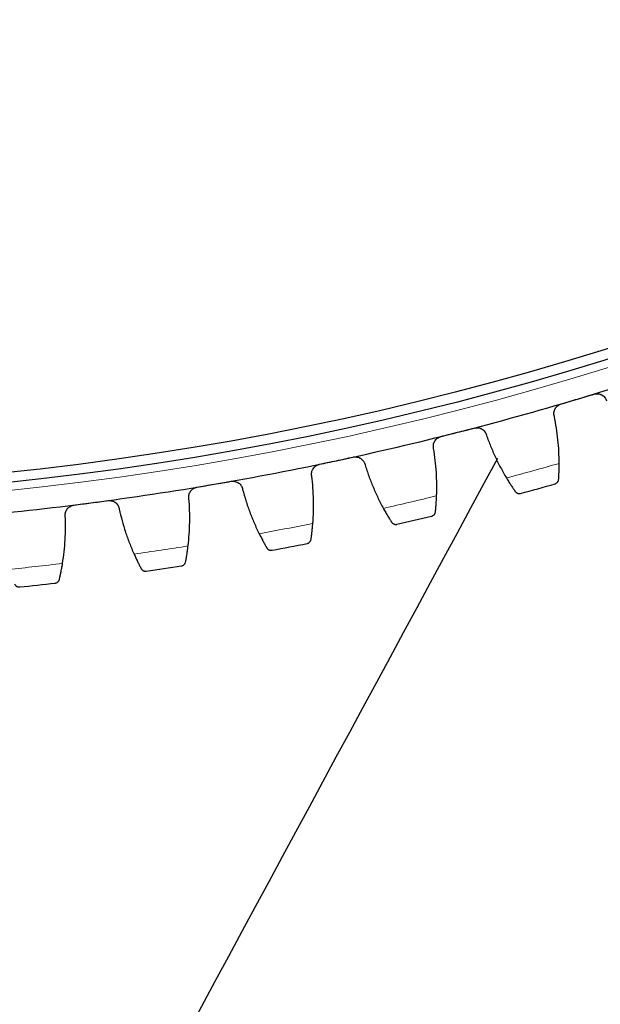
# Model space of a CAD drawing. Header units: inches. Extents: x 0 to 20790, y -12 to 14700.
# Tile 213 of 256: x 10105 to 10221, y 3903 to 4099. Entities that reach past the tile are written whole.
import ezdxf

# ---------------------------------------------------------------- set-up
doc = ezdxf.new("R2010")
doc.units = ezdxf.units.IN
doc.layers.add('1', color=7, linetype='Continuous', true_color=0xffffff)
doc.layers.add('254', color=7, linetype='Continuous', true_color=0xffffff)
doc.styles.add('latin_extended', font='simplex.shx')
doc.dimstyles.get("Standard").update_dxf_attribs({"dimtxt": 0.18, "dimasz": 0.18, "dimexe": 0.18, "dimexo": 0.0625, "dimgap": 0.09, "dimtad": 0, "dimtih": 1, "dimtoh": 1, "dimdec": 4, "dimzin": 0, "dimdsep": 46, "dimtxsty": 'Standard', "dimcen": 0.09, "dimadec": 0, "dimazin": 0, "dimtfac": 1, "dimtdec": 4, "dimtofl": 0, "dimtmove": 0, "dimatfit": 3, "dimfxl": 1, "dimtolj": 1, "dimtzin": 0, "dimarcsym": 0})

# ---------------------------------------------------------------- blocks, each defined once
blk = doc.blocks.new('_U9')
at = {"layer": '254', "color": 3, "linetype": 'Continuous', "lineweight": 13, "transparency": 16777216}
for p, q in [((10531.31, 4061.3), (10531.31, 3080.8)), ((9545.31, 4038.8), (9545.31, 3080.8)), ((9667.81, 3115.8), (10408.81, 3115.8))]:
    blk.add_line(p, q, dxfattribs=at)
at = {"layer": '254', "color": 3, "transparency": 16777216}
for points in [[(9667.81, 3136.21), (9667.81, 3095.38), (9545.31, 3115.8)], [(10408.81, 3095.38), (10408.81, 3136.21), (10531.31, 3115.8)]]:
    blk.add_solid(points, dxfattribs=at)
at = {"layer": 'Defpoints', "color": 0, "transparency": 16777216}
for p in [(10531.31, 4096.3), (9545.31, 4073.8), (10531.31, 3115.8)]:
    blk.add_point(p, dxfattribs=at)
at = {"layer": '254', "color": 2, "lineweight": 13, "transparency": 16777216, "insert": (9883.73, 3299.55), "char_height": 122.5, "attachment_point": 1, "style": 'latin_extended'}
blk.add_mtext('\\A1;986', dxfattribs=at)
blk = doc.blocks.new('_U12')
at = {"layer": '254', "color": 3, "linetype": 'Continuous', "lineweight": 13, "transparency": 16777216}
for p, q in [((10073.31, 4618.8), (12182.34, 4618.8)), ((12147.34, 4496.3), (12147.34, 4077.3)), ((10808.31, 3954.8), (12182.34, 3954.8)), ((12147.34, 3954.8), (12147.34, 2257.3))]:
    blk.add_line(p, q, dxfattribs=at)
at = {"layer": '254', "color": 3, "transparency": 16777216}
for points in [[(12167.76, 4496.3), (12126.92, 4496.3), (12147.34, 4618.8)], [(12126.92, 4077.3), (12167.76, 4077.3), (12147.34, 3954.8)]]:
    blk.add_solid(points, dxfattribs=at)
at = {"layer": 'Defpoints', "color": 0, "transparency": 16777216}
for p in [(10038.31, 4618.8), (10773.31, 3954.8), (12147.34, 3954.8)]:
    blk.add_point(p, dxfattribs=at)
at = {"layer": '254', "color": 2, "lineweight": 13, "transparency": 16777216, "insert": (11963.59, 2318.55), "char_height": 122.5, "attachment_point": 1, "rotation": 90, "style": 'latin_extended'}
blk.add_mtext('\\A1;\\C31;{\\H1.00x;\\Fsimplex.shx;Installed ~\\Fsimplex.shx;}\\C2; 664 ', dxfattribs=at)

msp = doc.modelspace()

# ---------------------------------------------------------------- linework, layer by layer
at = {"layer": '1', "color": 110, "linetype": 'Continuous', "lineweight": 13}
msp.add_circle((10038.31, 4618.796), 616.6, dxfattribs=at)
at = {"layer": '1', "color": 2, "linetype": 'Continuous', "lineweight": 25}
for radius in [615, 613]:
    msp.add_circle((10038.31, 4618.796), radius, dxfattribs=at)
for radius, start, end in [(621, 286.624204, 288.917197), (621, 284.33121, 286.624204), (621, 282.038217, 284.33121), (621, 279.745223, 282.038217), (636, 285.156782, 285.798632), (621, 277.452229, 279.745223), (621, 275.159236, 277.452229), (636, 282.863788, 283.505639), (636, 280.570794, 281.212645), (636, 278.277801, 278.919651), (636, 275.984807, 276.626658)]:
    msp.add_arc((10038.31, 4618.796), radius, start, end, dxfattribs=at)
at = {"layer": '1', "color": 110, "linetype": 'Continuous', "lineweight": 13}
for start, end in [(284.983346, 285.972068), (282.690353, 283.679074), (280.397359, 281.38608), (278.104366, 279.093087), (275.811372, 276.800093)]:
    msp.add_arc((10038.31, 4618.796), 632.294, start, end, dxfattribs=at)
at = {"layer": '1', "color": 2, "linetype": 'Continuous', "lineweight": 25}
for points, knots in [([(10106.47, 3651.64), (10164.627, 3759.275), (10236.473, 3892.242), (10308.318, 4025.209), (10322.005, 4050.541)], [0, 0, 0, 0, 0.8094854, 1, 1, 1, 1]), ([(10219.267, 4024.736), (10219.331, 4024.756), (10219.46, 4024.787), (10219.655, 4024.815), (10219.787, 4024.82), (10219.887, 4024.82), (10219.92, 4024.819), (10219.986, 4024.815), (10220.019, 4024.812), (10220.183, 4024.795), (10220.311, 4024.768), (10220.467, 4024.719), (10220.498, 4024.709), (10220.545, 4024.692), (10220.56, 4024.686), (10220.59, 4024.674), (10220.666, 4024.642), (10220.798, 4024.579), (10220.908, 4024.511), (10221.016, 4024.439), (10221.067, 4024.4), (10221.218, 4024.275), (10221.308, 4024.183), (10221.429, 4024.035), (10221.467, 4023.983), (10221.521, 4023.903), (10221.538, 4023.876), (10221.571, 4023.82), (10221.587, 4023.792), (10221.663, 4023.65), (10221.712, 4023.532), (10221.75, 4023.409)], [0, 0, 0, 0, 0.0625, 0.125, 0.1875, 0.1875, 0.21875, 0.21875, 0.25, 0.25, 0.375, 0.375, 0.40625, 0.40625, 0.421875, 0.421875, 0.4375, 0.5, 0.5625, 0.5625, 0.625, 0.625, 0.75, 0.75, 0.8125, 0.8125, 0.84375, 0.84375, 0.875, 0.875, 1, 1, 1, 1]), ([(10211.332, 4020.298), (10211.296, 4020.422), (10211.272, 4020.548), (10211.255, 4020.738), (10211.252, 4020.802), (10211.253, 4020.898), (10211.254, 4020.93), (10211.258, 4020.995), (10211.26, 4021.027), (10211.277, 4021.188), (10211.302, 4021.313), (10211.358, 4021.498), (10211.38, 4021.559), (10211.418, 4021.649), (10211.431, 4021.679), (10211.459, 4021.738), (10211.473, 4021.767), (10211.55, 4021.911), (10211.622, 4022.019), (10211.725, 4022.145), (10211.747, 4022.17), (10211.791, 4022.219), (10211.814, 4022.243), (10211.884, 4022.313), (10211.933, 4022.357), (10212.085, 4022.482), (10212.194, 4022.555), (10212.341, 4022.634), (10212.371, 4022.649), (10212.431, 4022.677), (10212.461, 4022.691), (10212.554, 4022.729), (10212.617, 4022.751), (10212.681, 4022.77)], [0, 0, 0, 0, 0.125, 0.125, 0.1875, 0.1875, 0.21875, 0.21875, 0.25, 0.25, 0.375, 0.375, 0.4375, 0.4375, 0.46875, 0.46875, 0.5, 0.5, 0.625, 0.625, 0.65625, 0.65625, 0.6875, 0.6875, 0.75, 0.75, 0.875, 0.875, 0.90625, 0.90625, 0.9375, 0.9375, 1, 1, 1, 1]), ([(10195.354, 4017.972), (10195.419, 4017.989), (10195.549, 4018.015), (10195.745, 4018.035), (10195.877, 4018.035), (10195.976, 4018.031), (10196.01, 4018.028), (10196.076, 4018.022), (10196.109, 4018.018), (10196.271, 4017.994), (10196.398, 4017.962), (10196.552, 4017.907), (10196.583, 4017.895), (10196.629, 4017.876), (10196.644, 4017.87), (10196.674, 4017.856), (10196.748, 4017.822), (10196.878, 4017.753), (10196.985, 4017.681), (10197.089, 4017.605), (10197.139, 4017.564), (10197.285, 4017.433), (10197.371, 4017.338), (10197.487, 4017.184), (10197.522, 4017.131), (10197.573, 4017.049), (10197.589, 4017.021), (10197.62, 4016.964), (10197.635, 4016.936), (10197.705, 4016.791), (10197.749, 4016.671), (10197.782, 4016.546)], [0, 0, 0, 0, 0.0625, 0.125, 0.1875, 0.1875, 0.21875, 0.21875, 0.25, 0.25, 0.375, 0.375, 0.40625, 0.40625, 0.421875, 0.421875, 0.4375, 0.5, 0.5625, 0.5625, 0.625, 0.625, 0.75, 0.75, 0.8125, 0.8125, 0.84375, 0.84375, 0.875, 0.875, 1, 1, 1, 1]), ([(10187.247, 4013.855), (10187.216, 4013.98), (10187.198, 4014.106), (10187.189, 4014.297), (10187.188, 4014.361), (10187.193, 4014.457), (10187.195, 4014.49), (10187.201, 4014.554), (10187.205, 4014.586), (10187.228, 4014.746), (10187.259, 4014.87), (10187.322, 4015.053), (10187.346, 4015.113), (10187.387, 4015.201), (10187.402, 4015.231), (10187.432, 4015.289), (10187.448, 4015.317), (10187.53, 4015.457), (10187.606, 4015.562), (10187.715, 4015.685), (10187.737, 4015.709), (10187.783, 4015.756), (10187.807, 4015.779), (10187.88, 4015.846), (10187.93, 4015.888), (10188.087, 4016.007), (10188.199, 4016.076), (10188.349, 4016.148), (10188.38, 4016.162), (10188.441, 4016.188), (10188.472, 4016.2), (10188.566, 4016.234), (10188.629, 4016.254), (10188.694, 4016.271)], [0, 0, 0, 0, 0.125, 0.125, 0.1875, 0.1875, 0.21875, 0.21875, 0.25, 0.25, 0.375, 0.375, 0.4375, 0.4375, 0.46875, 0.46875, 0.5, 0.5, 0.625, 0.625, 0.65625, 0.65625, 0.6875, 0.6875, 0.75, 0.75, 0.875, 0.875, 0.90625, 0.90625, 0.9375, 0.9375, 1, 1, 1, 1]), ([(10162.925, 4008.38), (10162.899, 4008.507), (10162.885, 4008.634), (10162.884, 4008.825), (10162.886, 4008.889), (10162.894, 4008.985), (10162.898, 4009.017), (10162.907, 4009.081), (10162.912, 4009.113), (10162.941, 4009.271), (10162.976, 4009.395), (10163.047, 4009.574), (10163.074, 4009.633), (10163.118, 4009.72), (10163.134, 4009.749), (10163.167, 4009.806), (10163.184, 4009.833), (10163.271, 4009.97), (10163.352, 4010.072), (10163.465, 4010.19), (10163.488, 4010.213), (10163.536, 4010.258), (10163.561, 4010.28), (10163.636, 4010.345), (10163.688, 4010.385), (10163.85, 4010.497), (10163.965, 4010.561), (10164.117, 4010.628), (10164.148, 4010.64), (10164.211, 4010.664), (10164.242, 4010.675), (10164.337, 4010.705), (10164.402, 4010.722), (10164.467, 4010.736)], [0, 0, 0, 0, 0.125, 0.125, 0.1875, 0.1875, 0.21875, 0.21875, 0.25, 0.25, 0.375, 0.375, 0.4375, 0.4375, 0.46875, 0.46875, 0.5, 0.5, 0.625, 0.625, 0.65625, 0.65625, 0.6875, 0.6875, 0.75, 0.75, 0.875, 0.875, 0.90625, 0.90625, 0.9375, 0.9375, 1, 1, 1, 1]), ([(10171.189, 4012.17), (10171.255, 4012.184), (10171.386, 4012.205), (10171.583, 4012.217), (10171.715, 4012.212), (10171.814, 4012.203), (10171.847, 4012.2), (10171.913, 4012.191), (10171.945, 4012.185), (10172.107, 4012.155), (10172.232, 4012.118), (10172.384, 4012.057), (10172.415, 4012.044), (10172.459, 4012.023), (10172.474, 4012.016), (10172.504, 4012.001), (10172.577, 4011.964), (10172.703, 4011.89), (10172.808, 4011.814), (10172.909, 4011.733), (10172.957, 4011.69), (10173.097, 4011.554), (10173.18, 4011.455), (10173.289, 4011.297), (10173.323, 4011.243), (10173.37, 4011.159), (10173.385, 4011.13), (10173.413, 4011.072), (10173.427, 4011.043), (10173.491, 4010.896), (10173.531, 4010.774), (10173.559, 4010.648)], [0, 0, 0, 0, 0.0625, 0.125, 0.1875, 0.1875, 0.21875, 0.21875, 0.25, 0.25, 0.375, 0.375, 0.40625, 0.40625, 0.421875, 0.421875, 0.4375, 0.5, 0.5625, 0.5625, 0.625, 0.625, 0.75, 0.75, 0.8125, 0.8125, 0.84375, 0.84375, 0.875, 0.875, 1, 1, 1, 1]), ([(10212.191, 4007.716), (10212.197, 4007.805), (10212.203, 4007.9), (10212.216, 4008.104), (10212.228, 4008.32), (10212.241, 4008.561), (10212.248, 4008.719), (10212.25, 4008.751), (10212.252, 4008.816), (10212.254, 4008.849), (10212.258, 4008.948), (10212.261, 4009.016), (10212.269, 4009.221), (10212.273, 4009.362), (10212.282, 4009.651), (10212.286, 4009.8), (10212.29, 4010.029), (10212.291, 4010.107), (10212.293, 4010.224), (10212.294, 4010.264), (10212.295, 4010.343), (10212.295, 4010.383), (10212.297, 4010.583), (10212.298, 4010.746), (10212.297, 4010.912)], [0, 0, 0, 0, 0.125, 0.125, 0.25, 0.375, 0.375, 0.40625, 0.40625, 0.4375, 0.4375, 0.5, 0.5, 0.625, 0.625, 0.75, 0.75, 0.8125, 0.8125, 0.84375, 0.84375, 0.875, 0.875, 1, 1, 1, 1]), ([(10146.812, 4007.339), (10146.878, 4007.35), (10147.01, 4007.366), (10147.207, 4007.37), (10147.339, 4007.36), (10147.437, 4007.348), (10147.47, 4007.343), (10147.536, 4007.331), (10147.568, 4007.324), (10147.728, 4007.287), (10147.852, 4007.245), (10148.002, 4007.178), (10148.031, 4007.164), (10148.075, 4007.142), (10148.09, 4007.134), (10148.119, 4007.118), (10148.19, 4007.078), (10148.313, 4006.999), (10148.415, 4006.919), (10148.512, 4006.834), (10148.559, 4006.789), (10148.694, 4006.647), (10148.772, 4006.546), (10148.875, 4006.383), (10148.907, 4006.328), (10148.95, 4006.242), (10148.964, 4006.212), (10148.99, 4006.153), (10149.003, 4006.124), (10149.061, 4005.974), (10149.096, 4005.851), (10149.119, 4005.724)], [0, 0, 0, 0, 0.0625, 0.125, 0.1875, 0.1875, 0.21875, 0.21875, 0.25, 0.25, 0.375, 0.375, 0.40625, 0.40625, 0.421875, 0.421875, 0.4375, 0.5, 0.5625, 0.5625, 0.625, 0.625, 0.75, 0.75, 0.8125, 0.8125, 0.84375, 0.84375, 0.875, 0.875, 1, 1, 1, 1]), ([(10201.782, 4008), (10201.867, 4007.858), (10201.951, 4007.719), (10202.117, 4007.449), (10202.281, 4007.184), (10202.44, 4006.932), (10202.558, 4006.748), (10202.597, 4006.687), (10202.656, 4006.597), (10202.675, 4006.568), (10202.713, 4006.509), (10202.732, 4006.48), (10202.826, 4006.336), (10202.97, 4006.117), (10203.105, 4005.917), (10203.233, 4005.727), (10203.295, 4005.637), (10203.368, 4005.53), (10203.382, 4005.509), (10203.41, 4005.468), (10203.452, 4005.408), (10203.492, 4005.351), (10203.517, 4005.314)], [0, 0, 0, 0, 0.125, 0.125, 0.25, 0.375, 0.375, 0.4375, 0.4375, 0.46875, 0.46875, 0.5, 0.5, 0.625, 0.75, 0.75, 0.875, 0.875, 0.90625, 0.90625, 0.9375, 1, 1, 1, 1]), ([(10211.466, 4006.822), (10211.467, 4006.822), (10211.468, 4006.823), (10211.471, 4006.823), (10211.473, 4006.824), (10211.477, 4006.825), (10211.485, 4006.828), (10211.505, 4006.834), (10211.545, 4006.847), (10211.578, 4006.86), (10211.642, 4006.889), (10211.684, 4006.912), (10211.805, 4006.987), (10211.88, 4007.05), (10211.978, 4007.162), (10212.008, 4007.202), (10212.05, 4007.267), (10212.063, 4007.29), (10212.088, 4007.336), (10212.1, 4007.361), (10212.132, 4007.435), (10212.15, 4007.487), (10212.177, 4007.598), (10212.187, 4007.656), (10212.191, 4007.716)], [0, 0, 0, 0, 0.0039063, 0.0039063, 0.0078125, 0.0078125, 0.015625, 0.03125, 0.0625, 0.125, 0.125, 0.25, 0.25, 0.5, 0.5, 0.625, 0.625, 0.6875, 0.6875, 0.75, 0.75, 0.875, 0.875, 1, 1, 1, 1]), ([(10138.402, 4003.883), (10138.382, 4004.011), (10138.373, 4004.138), (10138.379, 4004.329), (10138.384, 4004.393), (10138.396, 4004.488), (10138.401, 4004.52), (10138.412, 4004.584), (10138.419, 4004.616), (10138.454, 4004.773), (10138.495, 4004.895), (10138.573, 4005.071), (10138.602, 4005.129), (10138.65, 4005.214), (10138.666, 4005.242), (10138.701, 4005.298), (10138.719, 4005.325), (10138.812, 4005.458), (10138.897, 4005.557), (10139.015, 4005.67), (10139.039, 4005.692), (10139.089, 4005.735), (10139.114, 4005.756), (10139.192, 4005.818), (10139.246, 4005.856), (10139.412, 4005.961), (10139.529, 4006.021), (10139.684, 4006.081), (10139.715, 4006.092), (10139.779, 4006.113), (10139.811, 4006.123), (10139.907, 4006.15), (10139.972, 4006.164), (10140.038, 4006.176)], [0, 0, 0, 0, 0.125, 0.125, 0.1875, 0.1875, 0.21875, 0.21875, 0.25, 0.25, 0.375, 0.375, 0.4375, 0.4375, 0.46875, 0.46875, 0.5, 0.5, 0.625, 0.625, 0.65625, 0.65625, 0.6875, 0.6875, 0.75, 0.75, 0.875, 0.875, 0.90625, 0.90625, 0.9375, 0.9375, 1, 1, 1, 1]), ([(10203.517, 4005.314), (10203.552, 4005.265), (10203.589, 4005.22), (10203.669, 4005.14), (10203.711, 4005.105), (10203.798, 4005.042), (10203.843, 4005.015), (10203.935, 4004.969), (10203.982, 4004.95), (10204.077, 4004.919), (10204.125, 4004.907), (10204.222, 4004.891), (10204.27, 4004.887), (10204.365, 4004.885), (10204.413, 4004.887), (10204.483, 4004.896), (10204.518, 4004.902), (10204.559, 4004.91), (10204.579, 4004.915), (10204.588, 4004.917), (10204.594, 4004.919), (10204.596, 4004.92), (10204.599, 4004.92)], [0, 0, 0, 0, 0.125, 0.125, 0.25, 0.25, 0.375, 0.375, 0.5, 0.5, 0.625, 0.625, 0.75, 0.75, 0.875, 0.875, 0.9375, 0.96875, 0.984375, 0.9921875, 0.9921875, 1, 1, 1, 1]), ([(10122.261, 4003.488), (10122.327, 4003.496), (10122.46, 4003.507), (10122.657, 4003.503), (10122.788, 4003.488), (10122.886, 4003.471), (10122.919, 4003.465), (10122.984, 4003.45), (10123.016, 4003.442), (10123.175, 4003.399), (10123.297, 4003.352), (10123.443, 4003.279), (10123.472, 4003.264), (10123.515, 4003.24), (10123.529, 4003.231), (10123.558, 4003.215), (10123.628, 4003.172), (10123.748, 4003.088), (10123.846, 4003.004), (10123.94, 4002.915), (10123.985, 4002.868), (10124.113, 4002.721), (10124.188, 4002.616), (10124.284, 4002.45), (10124.313, 4002.393), (10124.353, 4002.305), (10124.366, 4002.276), (10124.39, 4002.216), (10124.401, 4002.186), (10124.453, 4002.034), (10124.483, 4001.909), (10124.501, 4001.781)], [0, 0, 0, 0, 0.0625, 0.125, 0.1875, 0.1875, 0.21875, 0.21875, 0.25, 0.25, 0.375, 0.375, 0.40625, 0.40625, 0.421875, 0.421875, 0.4375, 0.5, 0.5625, 0.5625, 0.625, 0.625, 0.75, 0.75, 0.8125, 0.8125, 0.84375, 0.84375, 0.875, 0.875, 1, 1, 1, 1]), ([(10187.603, 4001.249), (10187.612, 4001.337), (10187.622, 4001.432), (10187.643, 4001.635), (10187.664, 4001.85), (10187.686, 4002.09), (10187.7, 4002.248), (10187.703, 4002.28), (10187.708, 4002.345), (10187.711, 4002.378), (10187.719, 4002.477), (10187.724, 4002.544), (10187.741, 4002.749), (10187.751, 4002.89), (10187.771, 4003.179), (10187.781, 4003.327), (10187.794, 4003.556), (10187.799, 4003.633), (10187.805, 4003.75), (10187.807, 4003.79), (10187.811, 4003.869), (10187.813, 4003.909), (10187.823, 4004.109), (10187.83, 4004.272), (10187.837, 4004.437)], [0, 0, 0, 0, 0.125, 0.125, 0.25, 0.375, 0.375, 0.40625, 0.40625, 0.4375, 0.4375, 0.5, 0.5, 0.625, 0.625, 0.75, 0.75, 0.8125, 0.8125, 0.84375, 0.84375, 0.875, 0.875, 1, 1, 1, 1]), ([(10113.72, 4000.371), (10113.704, 4000.499), (10113.701, 4000.627), (10113.714, 4000.817), (10113.722, 4000.881), (10113.738, 4000.976), (10113.744, 4001.007), (10113.758, 4001.071), (10113.765, 4001.102), (10113.807, 4001.258), (10113.853, 4001.378), (10113.938, 4001.551), (10113.969, 4001.608), (10114.02, 4001.691), (10114.038, 4001.719), (10114.075, 4001.772), (10114.094, 4001.799), (10114.192, 4001.928), (10114.281, 4002.023), (10114.403, 4002.132), (10114.428, 4002.153), (10114.48, 4002.194), (10114.506, 4002.214), (10114.586, 4002.272), (10114.641, 4002.308), (10114.811, 4002.407), (10114.931, 4002.462), (10115.088, 4002.516), (10115.12, 4002.526), (10115.184, 4002.544), (10115.216, 4002.553), (10115.314, 4002.575), (10115.379, 4002.587), (10115.446, 4002.596)], [0, 0, 0, 0, 0.125, 0.125, 0.1875, 0.1875, 0.21875, 0.21875, 0.25, 0.25, 0.375, 0.375, 0.4375, 0.4375, 0.46875, 0.46875, 0.5, 0.5, 0.625, 0.625, 0.65625, 0.65625, 0.6875, 0.6875, 0.75, 0.75, 0.875, 0.875, 0.90625, 0.90625, 0.9375, 0.9375, 1, 1, 1, 1]), ([(10177.214, 4001.948), (10177.293, 4001.803), (10177.371, 4001.661), (10177.526, 4001.384), (10177.679, 4001.113), (10177.829, 4000.855), (10177.939, 4000.666), (10177.976, 4000.604), (10178.03, 4000.512), (10178.048, 4000.482), (10178.084, 4000.422), (10178.102, 4000.392), (10178.189, 4000.245), (10178.325, 4000.019), (10178.452, 3999.814), (10178.572, 3999.619), (10178.63, 3999.527), (10178.699, 3999.418), (10178.712, 3999.396), (10178.739, 3999.354), (10178.778, 3999.292), (10178.816, 3999.233), (10178.839, 3999.196)], [0, 0, 0, 0, 0.125, 0.125, 0.25, 0.375, 0.375, 0.4375, 0.4375, 0.46875, 0.46875, 0.5, 0.5, 0.625, 0.75, 0.75, 0.875, 0.875, 0.90625, 0.90625, 0.9375, 1, 1, 1, 1]), ([(10186.842, 4000.384), (10186.843, 4000.384), (10186.845, 4000.385), (10186.848, 4000.385), (10186.849, 4000.386), (10186.853, 4000.387), (10186.862, 4000.389), (10186.882, 4000.394), (10186.922, 4000.406), (10186.955, 4000.418), (10187.021, 4000.444), (10187.064, 4000.465), (10187.188, 4000.536), (10187.265, 4000.595), (10187.367, 4000.703), (10187.399, 4000.742), (10187.444, 4000.806), (10187.458, 4000.828), (10187.484, 4000.873), (10187.497, 4000.897), (10187.532, 4000.97), (10187.553, 4001.022), (10187.584, 4001.131), (10187.596, 4001.188), (10187.603, 4001.249)], [0, 0, 0, 0, 0.0039062, 0.0039062, 0.0078125, 0.0078125, 0.015625, 0.03125, 0.0625, 0.125, 0.125, 0.25, 0.25, 0.5, 0.5, 0.625, 0.625, 0.6875, 0.6875, 0.75, 0.75, 0.875, 0.875, 1, 1, 1, 1]), ([(10162.775, 3995.77), (10162.788, 3995.858), (10162.802, 3995.953), (10162.831, 3996.154), (10162.861, 3996.369), (10162.892, 3996.608), (10162.912, 3996.765), (10162.916, 3996.797), (10162.924, 3996.861), (10162.929, 3996.894), (10162.941, 3996.993), (10162.949, 3997.06), (10162.973, 3997.264), (10162.989, 3997.404), (10163.021, 3997.692), (10163.036, 3997.84), (10163.059, 3998.068), (10163.067, 3998.145), (10163.078, 3998.262), (10163.081, 3998.301), (10163.089, 3998.38), (10163.092, 3998.42), (10163.11, 3998.62), (10163.124, 3998.782), (10163.137, 3998.946)], [0, 0, 0, 0, 0.125, 0.125, 0.25, 0.375, 0.375, 0.40625, 0.40625, 0.4375, 0.4375, 0.5, 0.5, 0.625, 0.625, 0.75, 0.75, 0.8125, 0.8125, 0.84375, 0.84375, 0.875, 0.875, 1, 1, 1, 1]), ([(10178.839, 3999.196), (10178.872, 3999.145), (10178.908, 3999.099), (10178.984, 3999.015), (10179.025, 3998.978), (10179.109, 3998.913), (10179.153, 3998.884), (10179.243, 3998.834), (10179.289, 3998.813), (10179.384, 3998.778), (10179.431, 3998.765), (10179.527, 3998.745), (10179.574, 3998.738), (10179.67, 3998.733), (10179.717, 3998.733), (10179.788, 3998.739), (10179.824, 3998.743), (10179.865, 3998.75), (10179.885, 3998.754), (10179.894, 3998.756), (10179.899, 3998.757), (10179.902, 3998.758), (10179.905, 3998.759)], [0, 0, 0, 0, 0.125, 0.125, 0.25, 0.25, 0.375, 0.375, 0.5, 0.5, 0.625, 0.625, 0.75, 0.75, 0.875, 0.875, 0.9375, 0.96875, 0.984375, 0.9921875, 0.9921875, 1, 1, 1, 1]), ([(10152.422, 3996.885), (10152.496, 3996.737), (10152.568, 3996.592), (10152.712, 3996.309), (10152.854, 3996.032), (10152.993, 3995.768), (10153.096, 3995.575), (10153.13, 3995.511), (10153.181, 3995.417), (10153.198, 3995.386), (10153.231, 3995.324), (10153.248, 3995.294), (10153.329, 3995.143), (10153.456, 3994.913), (10153.574, 3994.703), (10153.687, 3994.503), (10153.741, 3994.408), (10153.805, 3994.297), (10153.818, 3994.275), (10153.843, 3994.231), (10153.88, 3994.168), (10153.915, 3994.108), (10153.937, 3994.069)], [0, 0, 0, 0, 0.125, 0.125, 0.25, 0.375, 0.375, 0.4375, 0.4375, 0.46875, 0.46875, 0.5, 0.5, 0.625, 0.75, 0.75, 0.875, 0.875, 0.90625, 0.90625, 0.9375, 1, 1, 1, 1]), ([(10161.981, 3994.936), (10161.982, 3994.937), (10161.984, 3994.937), (10161.986, 3994.937), (10161.988, 3994.938), (10161.992, 3994.939), (10162.001, 3994.941), (10162.021, 3994.945), (10162.061, 3994.955), (10162.095, 3994.966), (10162.162, 3994.989), (10162.206, 3995.008), (10162.333, 3995.074), (10162.412, 3995.131), (10162.518, 3995.234), (10162.552, 3995.272), (10162.599, 3995.334), (10162.614, 3995.355), (10162.642, 3995.4), (10162.656, 3995.423), (10162.694, 3995.494), (10162.716, 3995.545), (10162.752, 3995.653), (10162.766, 3995.71), (10162.775, 3995.77)], [0, 0, 0, 0, 0.0039062, 0.0039062, 0.0078125, 0.0078125, 0.015625, 0.03125, 0.0625, 0.125, 0.125, 0.25, 0.25, 0.5, 0.5, 0.625, 0.625, 0.6875, 0.6875, 0.75, 0.75, 0.875, 0.875, 1, 1, 1, 1]), ([(10137.749, 3991.289), (10137.765, 3991.376), (10137.783, 3991.47), (10137.82, 3991.671), (10137.858, 3991.884), (10137.899, 3992.121), (10137.925, 3992.278), (10137.931, 3992.309), (10137.941, 3992.373), (10137.947, 3992.406), (10137.963, 3992.504), (10137.974, 3992.571), (10138.006, 3992.774), (10138.028, 3992.913), (10138.071, 3993.199), (10138.092, 3993.347), (10138.124, 3993.574), (10138.135, 3993.65), (10138.15, 3993.767), (10138.156, 3993.806), (10138.166, 3993.884), (10138.171, 3993.924), (10138.197, 3994.123), (10138.217, 3994.284), (10138.237, 3994.449)], [0, 0, 0, 0, 0.125, 0.125, 0.25, 0.375, 0.375, 0.40625, 0.40625, 0.4375, 0.4375, 0.5, 0.5, 0.625, 0.625, 0.75, 0.75, 0.8125, 0.8125, 0.84375, 0.84375, 0.875, 0.875, 1, 1, 1, 1]), ([(10153.937, 3994.069), (10153.968, 3994.017), (10154.002, 3993.969), (10154.075, 3993.883), (10154.114, 3993.845), (10154.195, 3993.776), (10154.238, 3993.745), (10154.326, 3993.692), (10154.371, 3993.669), (10154.464, 3993.63), (10154.511, 3993.615), (10154.605, 3993.591), (10154.653, 3993.583), (10154.748, 3993.573), (10154.796, 3993.572), (10154.867, 3993.575), (10154.902, 3993.578), (10154.943, 3993.583), (10154.964, 3993.586), (10154.973, 3993.588), (10154.979, 3993.589), (10154.981, 3993.59), (10154.984, 3993.59)], [0, 0, 0, 0, 0.125, 0.125, 0.25, 0.25, 0.375, 0.375, 0.5, 0.5, 0.625, 0.625, 0.75, 0.75, 0.875, 0.875, 0.9375, 0.96875, 0.984375, 0.9921875, 0.9921875, 1, 1, 1, 1]), ([(10127.449, 3992.817), (10127.516, 3992.666), (10127.583, 3992.519), (10127.715, 3992.23), (10127.846, 3991.948), (10127.974, 3991.678), (10128.069, 3991.481), (10128.101, 3991.416), (10128.148, 3991.32), (10128.163, 3991.288), (10128.194, 3991.226), (10128.209, 3991.195), (10128.285, 3991.041), (10128.403, 3990.805), (10128.512, 3990.591), (10128.617, 3990.387), (10128.667, 3990.29), (10128.727, 3990.176), (10128.739, 3990.153), (10128.762, 3990.109), (10128.796, 3990.044), (10128.828, 3989.983), (10128.849, 3989.943)], [0, 0, 0, 0, 0.125, 0.125, 0.25, 0.375, 0.375, 0.4375, 0.4375, 0.46875, 0.46875, 0.5, 0.5, 0.625, 0.75, 0.75, 0.875, 0.875, 0.90625, 0.90625, 0.9375, 1, 1, 1, 1]), ([(10136.921, 3990.488), (10136.923, 3990.488), (10136.924, 3990.488), (10136.927, 3990.489), (10136.928, 3990.489), (10136.933, 3990.49), (10136.942, 3990.491), (10136.962, 3990.495), (10137.003, 3990.504), (10137.037, 3990.513), (10137.105, 3990.534), (10137.149, 3990.551), (10137.278, 3990.612), (10137.36, 3990.665), (10137.47, 3990.764), (10137.505, 3990.8), (10137.555, 3990.86), (10137.57, 3990.881), (10137.601, 3990.924), (10137.615, 3990.947), (10137.656, 3991.017), (10137.68, 3991.067), (10137.721, 3991.173), (10137.737, 3991.229), (10137.749, 3991.289)], [0, 0, 0, 0, 0.0039063, 0.0039063, 0.0078125, 0.0078125, 0.015625, 0.03125, 0.0625, 0.125, 0.125, 0.25, 0.25, 0.5, 0.5, 0.625, 0.625, 0.6875, 0.6875, 0.75, 0.75, 0.875, 0.875, 1, 1, 1, 1]), ([(10112.563, 3987.813), (10112.583, 3987.9), (10112.604, 3987.993), (10112.649, 3988.192), (10112.696, 3988.403), (10112.746, 3988.639), (10112.779, 3988.794), (10112.785, 3988.825), (10112.799, 3988.889), (10112.805, 3988.921), (10112.825, 3989.019), (10112.839, 3989.085), (10112.879, 3989.286), (10112.906, 3989.424), (10112.961, 3989.709), (10112.988, 3989.855), (10113.029, 3990.081), (10113.043, 3990.157), (10113.063, 3990.273), (10113.07, 3990.311), (10113.084, 3990.39), (10113.09, 3990.429), (10113.124, 3990.627), (10113.151, 3990.787), (10113.177, 3990.95)], [0, 0, 0, 0, 0.125, 0.125, 0.25, 0.375, 0.375, 0.40625, 0.40625, 0.4375, 0.4375, 0.5, 0.5, 0.625, 0.625, 0.75, 0.75, 0.8125, 0.8125, 0.84375, 0.84375, 0.875, 0.875, 1, 1, 1, 1]), ([(10128.849, 3989.943), (10128.878, 3989.89), (10128.91, 3989.841), (10128.979, 3989.752), (10129.017, 3989.712), (10129.096, 3989.64), (10129.137, 3989.607), (10129.223, 3989.55), (10129.267, 3989.526), (10129.358, 3989.483), (10129.405, 3989.466), (10129.498, 3989.439), (10129.545, 3989.429), (10129.64, 3989.415), (10129.687, 3989.412), (10129.759, 3989.412), (10129.794, 3989.414), (10129.835, 3989.417), (10129.856, 3989.42), (10129.865, 3989.421), (10129.871, 3989.422), (10129.874, 3989.422), (10129.877, 3989.423)], [0, 0, 0, 0, 0.125, 0.125, 0.25, 0.25, 0.375, 0.375, 0.5, 0.5, 0.625, 0.625, 0.75, 0.75, 0.875, 0.875, 0.9375, 0.96875, 0.984375, 0.9921875, 0.9921875, 1, 1, 1, 1]), ([(10111.704, 3987.045), (10111.705, 3987.046), (10111.707, 3987.046), (10111.71, 3987.046), (10111.711, 3987.046), (10111.716, 3987.047), (10111.724, 3987.048), (10111.745, 3987.051), (10111.786, 3987.058), (10111.821, 3987.066), (10111.889, 3987.084), (10111.934, 3987.099), (10112.066, 3987.155), (10112.149, 3987.205), (10112.264, 3987.299), (10112.3, 3987.334), (10112.352, 3987.392), (10112.368, 3987.412), (10112.4, 3987.454), (10112.416, 3987.476), (10112.46, 3987.545), (10112.486, 3987.594), (10112.53, 3987.698), (10112.549, 3987.754), (10112.563, 3987.813)], [0, 0, 0, 0, 0.0039062, 0.0039062, 0.0078125, 0.0078125, 0.015625, 0.03125, 0.0625, 0.125, 0.125, 0.25, 0.25, 0.5, 0.5, 0.625, 0.625, 0.6875, 0.6875, 0.75, 0.75, 0.875, 0.875, 1, 1, 1, 1]), ([(10103.617, 3986.824), (10103.643, 3986.77), (10103.673, 3986.72), (10103.739, 3986.628), (10103.775, 3986.586), (10103.851, 3986.511), (10103.891, 3986.477), (10103.974, 3986.417), (10104.017, 3986.39), (10104.107, 3986.345), (10104.152, 3986.325), (10104.245, 3986.294), (10104.291, 3986.282), (10104.386, 3986.265), (10104.433, 3986.26), (10104.504, 3986.257), (10104.54, 3986.257), (10104.581, 3986.259), (10104.602, 3986.261), (10104.611, 3986.262), (10104.616, 3986.262), (10104.619, 3986.263), (10104.622, 3986.263)], [0, 0, 0, 0, 0.125, 0.125, 0.25, 0.25, 0.375, 0.375, 0.5, 0.5, 0.625, 0.625, 0.75, 0.75, 0.875, 0.875, 0.9375, 0.96875, 0.984375, 0.9921875, 0.9921875, 1, 1, 1, 1])]:
    msp.add_open_spline(points, degree=3, knots=knots, dxfattribs=at)
for points in [[(10215.974, 4023.753), (10217.071, 4024.081), (10218.169, 4024.409), (10219.267, 4024.736)], [(10212.681, 4022.77), (10213.778, 4023.098), (10214.876, 4023.425), (10215.974, 4023.753)], [(10212.297, 4010.912), (10212.297, 4011.703), (10212.255, 4013.281), (10212.072, 4015.634), (10211.771, 4017.974), (10211.492, 4019.525), (10211.332, 4020.298)], [(10188.694, 4016.271), (10189.804, 4016.554), (10190.914, 4016.838), (10192.024, 4017.121)], [(10192.024, 4017.121), (10193.134, 4017.405), (10194.244, 4017.688), (10195.354, 4017.972)], [(10197.782, 4016.546), (10198.043, 4015.801), (10198.6, 4014.327), (10199.546, 4012.166), (10200.6, 4010.054), (10201.376, 4008.679), (10201.782, 4008)], [(10187.837, 4004.437), (10187.868, 4005.228), (10187.889, 4006.806), (10187.801, 4009.165), (10187.594, 4011.515), (10187.376, 4013.076), (10187.247, 4013.855)], [(10199.965, 4011.899), (10142.7, 3905.915), (10085.434, 3799.932), (10028.169, 3693.948)], [(10164.467, 4010.736), (10165.587, 4010.975), (10166.708, 4011.214), (10167.828, 4011.453)], [(10167.828, 4011.453), (10168.949, 4011.692), (10170.069, 4011.931), (10171.189, 4012.17)], [(10173.559, 4010.648), (10173.789, 4009.893), (10174.287, 4008.398), (10175.146, 4006.2), (10176.115, 4004.048), (10176.835, 4002.643), (10177.214, 4001.948)], [(10143.425, 4006.757), (10144.554, 4006.951), (10145.683, 4007.145), (10146.812, 4007.339)], [(10163.137, 3998.946), (10163.199, 3999.735), (10163.284, 4001.312), (10163.29, 4003.672), (10163.177, 4006.029), (10163.022, 4007.597), (10162.925, 4008.38)], [(10140.038, 4006.176), (10141.167, 4006.37), (10142.296, 4006.564), (10143.425, 4006.757)], [(10149.119, 4005.724), (10149.319, 4004.96), (10149.757, 4003.446), (10150.526, 4001.216), (10151.408, 3999.027), (10152.072, 3997.594), (10152.422, 3996.885)], [(10115.446, 4002.596), (10116.581, 4002.745), (10117.717, 4002.893), (10118.853, 4003.042)], [(10118.853, 4003.042), (10119.989, 4003.19), (10121.125, 4003.339), (10122.261, 4003.488)], [(10138.237, 3994.449), (10138.331, 3995.234), (10138.478, 3996.806), (10138.579, 3999.164), (10138.561, 4001.523), (10138.469, 4003.097), (10138.402, 4003.883)], [(10124.501, 4001.781), (10124.671, 4001.01), (10125.048, 3999.48), (10125.727, 3997.221), (10126.521, 3994.998), (10127.127, 3993.54), (10127.449, 3992.817)], [(10113.177, 3990.95), (10113.302, 3991.732), (10113.513, 3993.296), (10113.708, 3995.649), (10113.784, 3998.007), (10113.754, 3999.582), (10113.72, 4000.371)]]:
    msp.add_open_spline(points, degree=3, dxfattribs=at)

# ---------------------------------------------------------------- dimensions: what is measured, and where the dimension line sits
at = {"layer": '254', "color": 2, "linetype": 'Continuous', "lineweight": 13}
dim = msp.add_linear_dim(base=(12147.342, 3954.796), p1=(10038.31, 4618.796), p2=(10773.31, 3954.796), angle=90, text='\\C31;{\\H1.00x;\\Fsimplex.shx;Installed ~\\Fsimplex.shx;}\\C2; <> ', dimstyle='Standard', override={"dimscale": 35, "dimtxt": 3.5, "dimasz": 3.5, "dimexe": 1, "dimexo": 1, "dimgap": 1.75, "dimtad": 1, "dimtih": 0, "dimtoh": 0, "dimdec": 0, "dimlfac": 1, "dimzin": 8, "dimdsep": 46, "dimlunit": 2, "dimtxsty": 'latin_extended', "dimsah": 1, "dimse1": 0, "dimse2": 0, "dimsd1": 0, "dimsd2": 0, "dimclrd": 3, "dimclre": 3, "dimclrt": 2, "dimtol": 0, "dimtm": -0.1, "dimtfac": 0.714286, "dimtdec": 3, "dimtofl": 1, "dimtmove": 0, "dimtzin": 8, "dimlwd": 13, "dimlwe": 13}, dxfattribs=at)
dim.commit()
dim.dimension.update_dxf_attribs({"geometry": '_U12', "text_midpoint": (12147.342, 3044.796), "dimtype": 160})
dim = msp.add_linear_dim(base=(10531.31, 3115.796), p1=(9545.31, 4073.796), p2=(10531.31, 4096.296), dimstyle='Standard', override={"dimscale": 35, "dimtxt": 3.5, "dimasz": 3.5, "dimexe": 1, "dimexo": 1, "dimgap": 1.75, "dimtad": 1, "dimtih": 1, "dimtoh": 0, "dimdec": 2, "dimlfac": 1, "dimzin": 8, "dimdsep": 46, "dimlunit": 2, "dimtxsty": 'latin_extended', "dimsah": 1, "dimse1": 0, "dimse2": 0, "dimsd1": 0, "dimsd2": 0, "dimclrd": 3, "dimclre": 3, "dimclrt": 2, "dimtol": 0, "dimtm": -0.1, "dimtfac": 0.714286, "dimtdec": 3, "dimtofl": 1, "dimtmove": 0, "dimtzin": 8, "dimlwd": 13, "dimlwe": 13}, dxfattribs=at)
dim.commit()
dim.dimension.update_dxf_attribs({"geometry": '_U9', "text_midpoint": (10038.31, 3115.796), "dimtype": 160})

doc.saveas('drawing.dxf')
